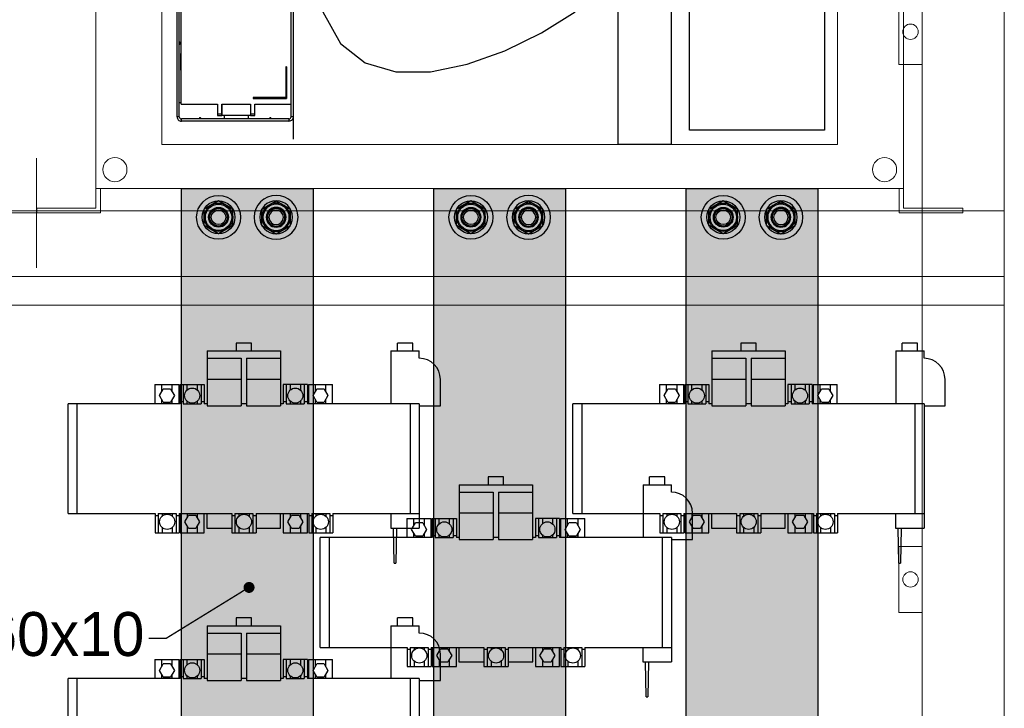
# Model space of a CAD drawing. Header units: millimetres. Extents: x -31 to 6803, y 0 to 664.
# Tile 47 of 118: x 1135 to 1166, y 158 to 180. Entities that reach past the tile are written whole.
import ezdxf
from ezdxf import colors
from ezdxf.entities.mleader import LeaderData, LeaderLine
from ezdxf.enums import TextEntityAlignment as Align
from ezdxf.math import Vec2, Vec3

# ---------------------------------------------------------------- set-up
doc = ezdxf.new("R2010")
doc.units = ezdxf.units.MM
for name, color, linetype, lineweight in [('2DE_OBJ_Schneider-Base_Point', 50, 'Continuous', 0), ('2DE_OBJ_Schneider-Front_Plates', 7, 'Continuous', 0), ('2DE_OBJ_Schneider-Mounting_Plates', 7, 'Continuous', 25), ('2DE_OBJ_Schneider-TAG', 112, 'Continuous', 0), ('SE_Busbars_AL', 30, 'Continuous', 0)]:
    doc.layers.add(name, color=color, linetype=linetype, lineweight=lineweight)
doc.layers.add('CP_WIPEOUT', color=255, linetype='Continuous')
doc.layers.add('INTFCLR_5769', color=7, linetype='Continuous')
doc.styles.add('CP_ATTR', font='arial.ttf')

# ---------------------------------------------------------------- blocks, each defined once
blk = doc.blocks.new('*U74')
at = {"transparency": 33554687}
h = blk.add_hatch(color=9, dxfattribs=at)
h.dxf.hatch_style = 1
h.paths.add_polyline_path([(-10, 0, 1), (10, 0, 1)])
at = {"color": 7}
blk.add_circle((-0.01, -0.01), 4.09, dxfattribs=at)
at = {"layer": 'INTFCLR_5769', "color": 7}
for p, q in [((-0.01, 7.5), (-6.49, 3.76)), ((6.49, 3.76), (0.01, 7.5)), ((-6.5, -3.74), (-6.5, 3.74)), ((6.5, -3.74), (6.5, 3.74)), ((-0.01, -7.5), (-6.49, -3.76)), ((6.49, -3.76), (0.01, -7.5))]:
    blk.add_line(p, q, dxfattribs=at)
for radius in [10, 7.5, 6.5, 6, 4.5, 4.32, 4, 3.32]:
    blk.add_circle((0, 0), radius, dxfattribs=at)
for centre, radius, start, end in [((0, 0), 7.5, 89.9278, 90.0751), ((0, 0), 7.5, 149.9251, 150.0721), ((-0.01, 0), 7.51, 29.9257, 30.0727), ((0.01, 0), 7.51, 209.9273, 210.0744), ((0, 0), 7.5, 329.9248, 330.0721), ((0, 0), 7.5, 269.9279, 270.0752)]:
    blk.add_arc(centre, radius, start, end, dxfattribs=at)
blk = doc.blocks.new('*U76')
at = {"transparency": 33554687}
h = blk.add_hatch(color=9, dxfattribs=at)
h.dxf.hatch_style = 1
h.paths.add_polyline_path([(-10, 0, 1), (10, 0, 1)])
at = {"color": 7}
blk.add_circle((-0.01, -0.01), 4.09, dxfattribs=at)
at = {"layer": 'INTFCLR_5769', "color": 7}
for p, q in [((-0.01, 7.5), (-6.49, 3.76)), ((6.49, 3.76), (0.01, 7.5)), ((-6.5, -3.74), (-6.5, 3.74)), ((6.5, -3.74), (6.5, 3.74)), ((-0.01, -7.5), (-6.49, -3.76)), ((6.49, -3.76), (0.01, -7.5))]:
    blk.add_line(p, q, dxfattribs=at)
for radius in [10, 7.5, 6.5, 6, 4.5, 4.32, 4, 3.32]:
    blk.add_circle((0, 0), radius, dxfattribs=at)
for centre, radius, start, end in [((0, 0), 7.5, 89.9278, 90.0751), ((0, 0), 7.5, 149.9251, 150.0721), ((-0.01, 0), 7.51, 29.9257, 30.0727), ((0.01, 0), 7.51, 209.9273, 210.0744), ((0, 0), 7.5, 329.9248, 330.0721), ((0, 0), 7.5, 269.9279, 270.0752)]:
    blk.add_arc(centre, radius, start, end, dxfattribs=at)
blk = doc.blocks.new('*U77')
at = {"transparency": 33554687}
h = blk.add_hatch(color=9, dxfattribs=at)
h.dxf.hatch_style = 1
h.paths.add_polyline_path([(-10, 0, 1), (10, 0, 1)])
at = {"color": 7}
blk.add_circle((-0.01, -0.01), 4.09, dxfattribs=at)
at = {"layer": 'INTFCLR_5769', "color": 7}
for p, q in [((-0.01, 7.5), (-6.49, 3.76)), ((6.49, 3.76), (0.01, 7.5)), ((-6.5, -3.74), (-6.5, 3.74)), ((6.5, -3.74), (6.5, 3.74)), ((-0.01, -7.5), (-6.49, -3.76)), ((6.49, -3.76), (0.01, -7.5))]:
    blk.add_line(p, q, dxfattribs=at)
for radius in [10, 7.5, 6.5, 6, 4.5, 4.32, 4, 3.32]:
    blk.add_circle((0, 0), radius, dxfattribs=at)
for centre, radius, start, end in [((0, 0), 7.5, 89.9278, 90.0751), ((0, 0), 7.5, 149.9251, 150.0721), ((-0.01, 0), 7.51, 29.9257, 30.0727), ((0.01, 0), 7.51, 209.9273, 210.0744), ((0, 0), 7.5, 329.9248, 330.0721), ((0, 0), 7.5, 269.9279, 270.0752)]:
    blk.add_arc(centre, radius, start, end, dxfattribs=at)
blk = doc.blocks.new('*U72')
at = {"layer": 'SE_Busbars_AL'}
h = blk.add_hatch(color=30, dxfattribs=at)
h.dxf.hatch_style = 1
h.paths.add_polyline_path([(0, 30), (0, -30), (370.01, -30), (370.01, 30)])
h.paths.add_polyline_path([(366.9, 13.13, -1), (346.9, 13.13, -1)], flags=16)
h.paths.add_polyline_path([(364.4, 13.13), (364.41, 13.13), (364.4, 13.12, -0.267259), (360.66, 6.63), (360.65, 6.63), (360.64, 6.63, -0.267258), (353.16, 6.63), (353.15, 6.63), (353.14, 6.63, -0.267259), (349.4, 13.12), (349.4, 13.13), (349.4, 13.13, -0.998716)], flags=0)
h.paths.add_polyline_path([(363.4, 13.13, -1), (350.4, 13.13, -1)], flags=0)
h.paths.add_polyline_path([(362.9, 13.13, -1), (350.9, 13.13, -1)], flags=0)
h.paths.add_polyline_path([(360.9, 13.13, -1), (352.9, 13.13, -1)], flags=0)
h.paths.add_polyline_path([(366.9, -13.13, -1), (346.9, -13.13, -1)], flags=16)
h.paths.add_polyline_path([(353.14, -6.63), (353.15, -6.63), (353.16, -6.63, -0.267258), (360.64, -6.63), (360.65, -6.63), (360.66, -6.63, -0.267259), (364.4, -13.12), (364.41, -13.13), (364.4, -13.13, -0.998716), (349.4, -13.13), (349.4, -13.13), (349.4, -13.12, -0.267259)], flags=0)
h.paths.add_polyline_path([(363.4, -13.13, -1), (350.4, -13.13, -1)], flags=0)
h.paths.add_polyline_path([(362.9, -13.13, -1), (350.9, -13.13, -1)], flags=0)
h.paths.add_polyline_path([(352.9, -13.13, -1), (360.9, -13.13, -1)], flags=0)
h.paths.add_polyline_path([(23.11, 13.13, -1), (3.11, 13.13, -1)], flags=16)
h.paths.add_polyline_path([(20.61, 13.13), (20.61, 13.13), (20.61, 13.12, -0.267259), (16.87, 6.63), (16.86, 6.63), (16.85, 6.63, -0.267258), (9.37, 6.63), (9.35, 6.63), (9.35, 6.63, -0.267259), (5.61, 13.12), (5.6, 13.13), (5.61, 13.13, -0.998716)], flags=0)
h.paths.add_polyline_path([(19.61, 13.13, -1), (6.61, 13.13, -1)], flags=0)
h.paths.add_polyline_path([(19.11, 13.13, -1), (7.11, 13.13, -1)], flags=0)
h.paths.add_polyline_path([(17.11, 13.13, -1), (9.11, 13.13, -1)], flags=0)
h.paths.add_polyline_path([(23.11, -13.13, -1), (3.11, -13.13, -1)], flags=16)
h.paths.add_polyline_path([(20.61, -13.12), (20.61, -13.13), (20.61, -13.13, -0.998716), (5.61, -13.13), (5.6, -13.13), (5.61, -13.12, -0.267259), (9.35, -6.63), (9.35, -6.63), (9.37, -6.63, -0.267258), (16.85, -6.63), (16.86, -6.63), (16.87, -6.63, -0.267259)], flags=0)
h.paths.add_polyline_path([(19.61, -13.13, -1), (6.61, -13.13, -1)], flags=0)
h.paths.add_polyline_path([(19.11, -13.13, -1), (7.11, -13.13, -1)], flags=0)
h.paths.add_polyline_path([(9.11, -13.13, -1), (17.11, -13.13, -1)], flags=0)
for p, q in [((0, -30), (0, 30)), ((0, 30), (370.01, 30)), ((370.01, -30), (0, -30))]:
    blk.add_line(p, q)
at = {"xscale": -1, "rotation": 90}
for name in ['*U74', '*U76']:
    blk.add_blockref(name, (13.11, 13.13), dxfattribs=at)
at = {"rotation": 90.00000000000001}
for name in ['*U74', '*U77']:
    blk.add_blockref(name, (13.11, -13.13), dxfattribs=at)
blk = doc.blocks.new('*U156')
blk.add_wipeout([(400.05, 311.14), (340.49, 311.14), (340.49, 352.14), (299.99, 352.14), (299.99, 311.14), (122.12, 311.14), (122.12, 352.14), (112, 352.14), (112, 311.14), (22.05, 311.14), (22.05, 252.14), (27.05, 252.14), (27.05, 2.14), (0.05, 2.14), (0, 0), (29.05, 0.14), (29.05, 11.14), (393.05, 11.14), (393.05, 0.14), (422.05, 0.14), (422.05, 2.14), (395.05, 2.14), (395.05, 252.14), (400.05, 252.14)]).dxf.layer = 'CP_WIPEOUT'
at = {"color": 7}
for p, q in [((116.89, 288.7), (116.89, 33.57)), ((64, 43.86), (64, 217.35)), ((65, 43.86), (65, 108.05)), ((116, 77.86), (116, 108.05)), ((65.93, 49.56), (65.93, 105.17)), ((115.93, 105.17), (115.93, 49.56)), ((116, 76.86), (116, 77.86)), ((116, 43.86), (116, 76.86)), ((65.75, 65.01), (65.75, 72.61)), ((65.93, 72.43), (65.75, 72.61)), ((65.93, 65.18), (65.75, 65.01)), ((113.93, 66.55), (113.63, 66.55)), ((113.63, 66.55), (113.63, 52.51)), ((113.93, 66.43), (113.63, 66.43)), ((113.93, 66.55), (113.93, 52.23)), ((65.7, 59.02), (65.93, 59.02)), ((65.7, 59.02), (65.7, 56.02)), ((65.93, 56.02), (65.7, 56.02)), ((65, 50.36), (65.93, 50.36)), ((65.93, 49.56), (82.43, 49.56)), ((82.43, 49.56), (82.43, 44.36)), ((84.43, 49.56), (97.43, 49.56)), ((84.43, 44.36), (84.43, 49.56)), ((84.58, 44.36), (84.58, 49.56)), ((97.43, 49.56), (97.43, 44.36)), ((113.63, 52.62), (98.63, 52.62)), ((98.63, 52.62), (98.63, 52.23)), ((113.63, 52.51), (98.63, 52.51)), ((98.63, 52.23), (113.93, 52.23)), ((99.43, 49.56), (115.93, 49.56)), ((99.43, 44.36), (99.43, 49.56)), ((115.93, 50.36), (116, 50.36)), ((82.43, 45.15), (84.43, 45.15)), ((84.43, 48.37), (84.58, 48.37)), ((84.43, 46.37), (84.58, 46.37)), ((97.43, 45.15), (99.43, 45.15)), ((65, 43.86), (64, 43.86)), ((115, 42.86), (66, 42.86)), ((66, 41.86), (66, 42.86)), ((115, 41.86), (66, 41.86)), ((82.43, 44.36), (84.43, 44.36)), ((97.43, 44.36), (84.58, 44.36)), ((85.5, 44.36), (85.5, 42.86)), ((96.5, 42.86), (96.5, 44.36)), ((97.43, 44.36), (99.43, 44.36)), ((115, 42.86), (115, 41.86)), ((116.89, 43.86), (116, 43.86))]:
    blk.add_line(p, q, dxfattribs=at)
at = {"lineweight": 0}
for p, q in [((27.05, 252.14), (27.05, 2.14)), ((395.05, 252.14), (395.05, 2.14)), ((29.05, 0.14), (29.05, 11.14)), ((393.05, 0.14), (393.05, 11.14))]:
    blk.add_line(p, q, dxfattribs=at)
blk.add_lwpolyline([(57.05, 291.14), (365.05, 291.14), (365.05, 31.14), (57.05, 31.14)], close=True, dxfattribs=at)
for points in [[(265.1, 271.28), (289.2, 271.28), (289.2, 31.14), (265.1, 31.14)], [(297.52, 116.9), (359.1, 116.9), (359.1, 37.8), (297.52, 37.8)]]:
    blk.add_lwpolyline(points, close=True)
blk.add_lwpolyline([(130.46, 91.62), (138.42, 77.23), (149.75, 68.35), (163.69, 64.29), (179.46, 64.33), (196.29, 67.79), (213.41, 73.96), (230.05, 82.13), (245.43, 91.62)])
for points in [[(395.05, 11.14), (27.05, 11.14)], [(27.05, 2.14), (0.05, 2.14), (0.05, 0.14), (29.05, 0.14)], [(393.05, 0.14), (422.05, 0.14)], [(395.05, 2.14), (422.05, 2.14)], [(422.05, 2.14), (422.05, 0.14)]]:
    blk.add_lwpolyline(points, dxfattribs=at)
for centre in [(35.69, 19.77), (386.42, 19.77)]:
    blk.add_circle(centre, 5.5, dxfattribs=at)
at = {"color": 7}
for centre, radius, start, end in [((65, 77.36), 0.5, 269.9997, 90.0001), ((116, 77.36), 0.5, 89.9999, 101.0503), ((116, 77.36), 0.5, 258.9627, 270.0003), ((66, 43.86), 2, 179.9405, 270.0093), ((66, 43.86), 1, 179.9959, 270), ((74.5, 42.86), 0.5, 359.9999, 180.0003), ((106.5, 42.86), 0.5, 359.9997, 180.0001), ((115, 43.86), 1, 269.9941, 0), ((115, 43.86), 2, 269.914, 340.6201)]:
    blk.add_arc(centre, radius, start, end, dxfattribs=at)
at = {"style": 'CP_ATTR', "flags": 9}
for tag, p in [('PRODUCT-TYPE', (0.05, 0.14)), ('ORDER-NO', (0.05, 0.14)), ('CHARACTER', (0.05, 0.14)), ('VOLTAGE', (0.05, 0.14)), ('POWER_LOSSES', (0.05, 0.14)), ('NUMBER_OF_POLES', (0.05, 0.14)), ('IP', (0.05, 0.14)), ('LINK', (0.05, 0.14)), ('MARK3', (0.05, 0.14)), ('NAME', (0.06, 0.14)), ('MARK2', (0.06, 0.14)), ('PRODUCER', (0.06, 0.14)), ('CURRENT', (0.06, 0.14)), ('POWER', (0.06, 0.14)), ('TEXT_01', (0.06, 0.14)), ('OTHER', (0.06, 0.14)), ('NUMBER', (0.06, 0.14)), ('GROUP', (0.06, 0.14)), ('FUNCTION', (0.06, 0.14))]:
    blk.add_attdef(tag, text='', height=0.0005, dxfattribs=at).set_placement(p, align=Align.MIDDLE_LEFT)
at = {"linetype": 'ByBlock', "style": 'CP_ATTR', "flags": 9}
blk.add_attdef('WEIGHT', text='', height=0.0005, dxfattribs=at).set_placement((0.05, 0.14), align=Align.MIDDLE_LEFT)
at = {"layer": '2DE_OBJ_Schneider-TAG', "lineweight": 0, "width": 0.8}
blk.add_attdef('TAG', (218.87, 316.79), '', height=15, rotation=90, dxfattribs=at)
blk = doc.blocks.new('_Dot')
at = {"color": 0, "linetype": 'ByBlock', "lineweight": -2}
blk.add_line((-0.5, 0), (-1, 0), dxfattribs=at)
at = {"color": 0, "linetype": 'ByBlock', "const_width": 0.5}
blk.add_lwpolyline([(-0.25, 0, 1), (0.25, 0, 1)], format="xyb", close=True, dxfattribs=at)
blk = doc.blocks.new('2d_plyta_nw_650mm_14m_kk_se6_54tg3d0')
at = {"color": 0, "linetype": 'Continuous', "lineweight": 0}
for p, q in [((537.5, 0), (537.5, -450)), ((537.5, -450), (37.5, -450))]:
    blk.add_line(p, q, dxfattribs=at)
at = {"lineweight": 0}
blk.add_line((522.5, -450), (497.5, -450), dxfattribs=at)
for points in [[(0, -450), (0, 0), (575, 0), (575, -450)], [(0, -450), (0, 0), (575, 0), (575, -450)], [(0, -450), (0, 0), (575, 0), (575, -450)], [(0, -407), (575, -407)], [(0, -407), (575, -407)], [(0, -407), (575, -407)], [(575, -437), (0, -437)], [(575, -437), (0, -437)], [(575, -437), (0, -437)]]:
    blk.add_lwpolyline(points, dxfattribs=at)
at = {"layer": '2DE_OBJ_Schneider-Base_Point', "lineweight": 0}
for points in [[(134, -433), (134, -383)], [(134, -433), (134, -383)], [(109, -408), (159, -408)], [(109, -408), (159, -408)]]:
    blk.add_lwpolyline(points, dxfattribs=at)
at = {"layer": '2DE_OBJ_Schneider-Front_Plates', "lineweight": 0}
for points in [[(537.5, -310.4), (527, -310.4), (527, -340.4), (537.5, -340.4)], [(537.5, -310.4), (527, -310.4), (527, -340.4), (537.5, -340.4)], [(537.5, -310.4), (527, -310.4), (527, -340.4), (537.5, -340.4)], [(0, -450), (575, -450)]]:
    blk.add_lwpolyline(points, dxfattribs=at)
blk.add_circle((532.25, -325.4), 3.5, dxfattribs=at)
blk.add_circle((532.25, -325.4), 3.5, dxfattribs=at)
blk.add_circle((532.25, -325.4), 3.5, dxfattribs=at)
at = {"lineweight": 0, "style": 'CP_ATTR', "flags": 9}
for tag, p in [('MARK3', (0, 0.01)), ('FUNCTION', (0, 0.01)), ('CHARACTER', (0, 0.01)), ('PRODUCER', (0, 0.01)), ('ORDER-NO', (0, 0.01)), ('PRODUCT-TYPE', (0, 0.01)), ('ARTICLE', (0, 0.01)), ('NAME', (0, 0.01)), ('OTHER', (0, 0)), ('LINK', (0, 0)), ('IP', (0, 0)), ('NUMBER_OF_POLES', (0, 0)), ('POWER_LOSSES', (0, 0)), ('POWER', (0, 0)), ('VOLTAGE', (0, 0)), ('CURRENT', (0.01, 0.01)), ('MARK2', (0.01, 0.01)), ('GROUP', (0.01, 0)), ('NUMBER', (0.01, 0)), ('TEXT_01', (0.01, 0))]:
    blk.add_attdef(tag, text='', height=0.0005, dxfattribs=at).set_placement(p, align=Align.MIDDLE_LEFT)
at = {"linetype": 'ByBlock', "lineweight": 0, "style": 'CP_ATTR', "flags": 9}
blk.add_attdef('WEIGHT', text='', height=0.0005, dxfattribs=at).set_placement((0, 0), align=Align.MIDDLE_LEFT)
blk = doc.blocks.new('2d_prismap_plytcz_650_5m_se67_zoo7n5e')
at = {"lineweight": 0}
for p, q in [((575, 0), (530.27, 0)), ((575, -250), (575, 0))]:
    blk.add_line(p, q, dxfattribs=at)
at = {"layer": '2DE_OBJ_Schneider-Front_Plates', "lineweight": 0}
for p, q in [((37.5, 0), (537.5, 0)), ((537.5, 0), (537.5, -250))]:
    blk.add_line(p, q, dxfattribs=at)
blk.add_lwpolyline([(537.5, -140), (527, -140), (527, -110), (537.5, -110)], dxfattribs=at)
blk.add_circle((532.25, -125), 3.5, dxfattribs=at)
at = {"lineweight": 0, "style": 'CP_ATTR', "flags": 9}
for tag, p in [('MARK3', (0, 0.01)), ('FUNCTION', (0, 0.01)), ('CHARACTER', (0, 0.01)), ('PRODUCER', (0, 0.01)), ('ORDER-NO', (0, 0.01)), ('PRODUCT-TYPE', (0, 0.01)), ('ARTICLE', (0, 0.01)), ('NAME', (0, 0.01)), ('OTHER', (0, 0)), ('LINK', (0, 0)), ('IP', (0, 0)), ('NUMBER_OF_POLES', (0, 0)), ('POWER_LOSSES', (0, 0)), ('POWER', (0, 0)), ('VOLTAGE', (0, 0)), ('CURRENT', (0.01, 0.01)), ('MARK2', (0.01, 0.01)), ('GROUP', (0.01, 0)), ('NUMBER', (0.01, 0)), ('TEXT_01', (0.01, 0))]:
    blk.add_attdef(tag, text='', height=0.0005, dxfattribs=at).set_placement(p, align=Align.MIDDLE_LEFT)
at = {"linetype": 'ByBlock', "lineweight": 0, "style": 'CP_ATTR', "flags": 9}
blk.add_attdef('WEIGHT', text='', height=0.0005, dxfattribs=at).set_placement((0, 0), align=Align.MIDDLE_LEFT)
blk = doc.blocks.new('MCADDE0000182_2D-right')
at = {"color": 7}
for p, q in [((3.4, 52.7), (-3.6, 52.7)), ((-3.6, 52.7), (-3.6, 49.1)), ((3.4, 49.1), (3.4, 52.7)), ((76.9, 52.7), (69.9, 52.7)), ((69.9, 49.1), (69.9, 52.7)), ((76.9, 49.1), (76.9, 52.7)), ((-16.8, 49.1), (16.6, 49.1)), ((-16.8, 49.1), (-16.8, 24.1)), ((-16.8, 45.76), (-1.3, 45.76)), ((-1.3, 45.76), (-1.3, 24.1)), ((1.1, 45.76), (16.6, 45.76)), ((1.1, 45.76), (1.1, 24.1)), ((16.6, 49.1), (16.6, 24.1)), ((67, 49.1), (79.9, 49.1)), ((67, 49.1), (67, 25)), ((79.9, 45.76), (79.9, 49.1)), ((-1.3, 36.16), (-16.8, 36.16)), ((16.6, 36.16), (1.1, 36.16)), ((89.5, 24.1), (89.5, 36.16)), ((-40.6, 33.75), (-40.6, 25)), ((-40.6, 33.75), (-29.6, 33.75)), ((-38.48, 28.75), (-36.79, 31.68)), ((-37.4, 30.62), (-37.4, 33.75)), ((-33.41, 31.68), (-36.79, 31.68)), ((-33.41, 31.68), (-31.72, 28.76)), ((-32.8, 33.75), (-32.8, 30.63)), ((-29.6, 25), (-29.6, 33.75)), ((-29.1, 33.75), (-29.1, 25)), ((-29.1, 33.75), (-18.1, 33.75)), ((-27.7, 33.75), (-27.7, 25)), ((-25.9, 31.15), (-25.9, 33.75)), ((-21.3, 33.75), (-21.3, 31.22)), ((-19.5, 33.75), (-19.5, 25)), ((-18.1, 33.75), (-18.1, 25)), ((28.9, 33.75), (17.9, 33.75)), ((17.9, 33.75), (17.9, 25)), ((19.3, 33.75), (19.3, 25)), ((21.1, 33.75), (21.1, 31.25)), ((25.7, 33.75), (25.7, 31.15)), ((27.5, 33.75), (27.5, 25)), ((28.9, 33.75), (28.9, 25)), ((29.4, 33.75), (40.4, 33.75)), ((29.4, 33.75), (29.4, 25)), ((31.52, 28.76), (33.21, 31.68)), ((32.6, 30.63), (32.6, 33.75)), ((36.59, 31.68), (33.21, 31.68)), ((36.59, 31.68), (38.28, 28.75)), ((37.2, 33.75), (37.2, 30.62)), ((40.4, 25), (40.4, 33.75)), ((-36.79, 25.83), (-38.48, 28.75)), ((-31.72, 28.76), (-33.41, 25.83)), ((33.21, 25.83), (31.52, 28.76)), ((38.28, 28.75), (36.59, 25.83)), ((-80.1, -25), (-80.1, 25)), ((-29.1, 25), (-80.1, 25)), ((-76.1, 25), (-76.1, -25)), ((-37.4, 25), (-37.4, 26.89)), ((-36.79, 25.83), (-33.41, 25.83)), ((-32.8, 26.89), (-32.8, 25)), ((-29.1, 26), (-27.7, 26)), ((-27.7, 25), (-19.5, 25)), ((-25.9, 25), (-25.9, 26.28)), ((-21.3, 26.35), (-21.3, 25)), ((-19.5, 26), (-18.1, 26)), ((-16.8, 25), (-18.1, 25)), ((-16.8, 24.1), (-1.3, 24.1)), ((1.1, 25), (-1.3, 25)), ((1.1, 24.1), (16.6, 24.1)), ((17.9, 25), (16.6, 25)), ((17.9, 26), (19.3, 26)), ((19.3, 25), (27.5, 25)), ((21.1, 26.35), (21.1, 25)), ((25.7, 26.28), (25.7, 25)), ((27.5, 26), (28.9, 26)), ((79.9, 25), (28.9, 25)), ((32.6, 25), (32.6, 26.89)), ((33.21, 25.83), (36.59, 25.83)), ((37.2, 26.89), (37.2, 25)), ((75.9, -25), (75.9, 25)), ((79.9, 25), (79.9, -31.6)), ((79.9, 24.1), (89.5, 24.1)), ((-80.1, -25), (-40.5, -25)), ((-40.5, -25), (-40.5, -33.75)), ((-39.1, -26), (-40.5, -26)), ((-39.1, -25), (-39.1, -33.75)), ((-39.1, -25), (-30.9, -25)), ((-37.3, -25), (-37.3, -26.35)), ((-32.7, -25), (-32.7, -26.28)), ((-30.9, -25), (-30.9, -33.75)), ((-29.5, -26), (-30.9, -26)), ((-29.5, -25), (-29.5, -33.75)), ((-29.5, -25), (-5.5, -25)), ((-29.1, -25), (-29.1, -33.75)), ((-26.98, -28.75), (-25.29, -25.83)), ((-25.9, -25), (-25.9, -26.89)), ((-21.91, -25.83), (-25.29, -25.83)), ((-21.91, -25.83), (-20.22, -28.76)), ((-21.3, -25), (-21.3, -26.89)), ((-18.1, -33.75), (-18.1, -25)), ((-16.9, -25), (-16.9, -31.6)), ((-5.5, -25), (-5.5, -33.75)), ((-4.1, -26), (-5.5, -26)), ((-4.1, -25), (-4.1, -33.75)), ((-4.1, -25), (4.1, -25)), ((-2.3, -25), (-2.3, -26.3)), ((2.3, -25), (2.3, -26.28)), ((4.1, -25), (4.1, -33.75)), ((5.5, -26), (4.1, -26)), ((5.5, -25), (5.5, -33.75)), ((5.5, -25), (29.5, -25)), ((16.7, -31.6), (16.7, -25)), ((17.9, -25), (17.9, -33.75)), ((20.02, -28.76), (21.71, -25.83)), ((21.1, -25), (21.1, -26.89)), ((25.09, -25.83), (21.71, -25.83)), ((25.09, -25.83), (26.78, -28.75)), ((25.7, -25), (25.7, -26.89)), ((28.9, -33.75), (28.9, -25)), ((29.5, -25), (29.5, -33.75)), ((30.9, -26), (29.5, -26)), ((30.9, -25), (30.9, -33.75)), ((30.9, -25), (39.1, -25)), ((32.7, -25), (32.7, -26.3)), ((37.3, -25), (37.3, -26.35)), ((39.1, -25), (39.1, -33.75)), ((40.5, -26), (39.1, -26)), ((40.5, -25), (79.9, -25)), ((40.5, -25), (40.5, -33.75)), ((66.9, -25), (66.9, -31.6)), ((-37.3, -31.22), (-37.3, -33.75)), ((-32.7, -31.15), (-32.7, -33.75)), ((-25.29, -31.68), (-26.98, -28.75)), ((-25.9, -30.62), (-25.9, -33.75)), ((-20.22, -28.76), (-21.91, -31.68)), ((-21.3, -30.63), (-21.3, -33.75)), ((-2.3, -31.21), (-2.3, -33.75)), ((2.3, -31.15), (2.3, -33.75)), ((21.71, -31.68), (20.02, -28.76)), ((21.1, -30.63), (21.1, -33.75)), ((26.78, -28.75), (25.09, -31.68)), ((25.7, -30.62), (25.7, -33.75)), ((32.7, -31.21), (32.7, -33.75)), ((37.3, -31.22), (37.3, -33.75)), ((-40.5, -33.75), (-29.5, -33.75)), ((-29.1, -33.75), (-18.1, -33.75)), ((-25.29, -31.68), (-21.91, -31.68)), ((-16.9, -31.6), (-5.5, -31.6)), ((-5.5, -33.75), (5.5, -33.75)), ((5.5, -31.6), (16.7, -31.6)), ((17.9, -33.75), (28.9, -33.75)), ((21.71, -31.68), (25.09, -31.68)), ((29.5, -33.75), (40.5, -33.75)), ((66.9, -31.6), (79.9, -31.6)), ((68.43, -47.6), (68.15, -31.6)), ((69.5, -31.6), (69.22, -47.6)), ((68.43, -47.6), (69.22, -47.6))]:
    blk.add_line(p, q, dxfattribs=at)
for centre in [(-23.6, 28.75), (23.4, 28.75), (-35, -28.75), (0, -28.75), (35, -28.75)]:
    blk.add_circle(centre, 3.45, dxfattribs=at)
blk.add_arc((79.9, 36.16), 9.6, 0, 90, dxfattribs=at)

msp = doc.modelspace()

# ---------------------------------------------------------------- block references
at = {"xscale": 0.06999999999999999, "yscale": 0.06999999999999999, "zscale": 0.06999999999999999, "rotation": 270}
for p in [(1142.309, 174.304), (1150.359, 174.304), (1158.409, 174.304)]:
    msp.add_blockref('*U72', p, dxfattribs=at)
at = {"xscale": 0.06999999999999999, "yscale": 0.06999999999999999, "zscale": 0.06999999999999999}
for p in [(1142.201, 165.685), (1158.301, 165.685), (1150.243, 161.418), (1142.201, 156.921)]:
    msp.add_blockref('MCADDE0000182_2D-right', p, dxfattribs=at)
at = {"layer": '2DE_OBJ_Schneider-Mounting_Plates', "xscale": 0.06999999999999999, "yscale": 0.06999999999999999, "zscale": 0.06999999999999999}
msp.add_blockref('2d_prismap_plytcz_650_5m_se67_zoo7n5e', (1126.206, 170.584), dxfattribs=at)

# ---------------------------------------------------------------- leaders
ml = msp.add_multileader_mtext('Standard')
ml.set_content('2xCu60x10', color=256)
ml.set_leader_properties()
ml.set_arrow_properties(name='DOT')
ml.build(insert=Vec2(0, 0))
ml.multileader.update_dxf_attribs({"dogleg_length": 0.8, "arrow_head_size": 0.35})
ctx = ml.context
ctx.base_point, ctx.char_height, ctx.arrow_head_size, ctx.landing_gap_size, ctx.plane_origin = Vec3(1127.684, 159.953), 1.4, 0.35, 0.14, Vec3(1142.364, 161.579)
ctx.text_align_type, ctx.attachment_type = 2, 2
notes = []
notes.append((ctx, [(0, (1, 1, 0), (1139.724, 159.953), (-1, 0), 0.56, [(0, [(1142.364, 161.579)], 0, [])])]))
ctx.mtext.insert, ctx.mtext.width, ctx.mtext.alignment, ctx.mtext.flow_direction = Vec3(1139.024, 160.793), 0.04557, 3, 5
for ctx, leaders in notes:
    for number, flags, end, landing, length, lines in leaders:
        leader = LeaderData()
        leader.index, (leader.has_last_leader_line, leader.has_dogleg_vector, leader.attachment_direction) = number, flags
        leader.last_leader_point, leader.dogleg_vector, leader.dogleg_length = Vec3(end), Vec3(landing), length
        for number, points, colour, breaks in lines:
            line = LeaderLine()
            line.index, line.vertices, line.color, line.breaks = number, Vec3.list(points), colors.encode_raw_color(colour), breaks
            leader.lines.append(line)
        ctx.leaders.append(leader)

# ---------------------------------------------------------------- next in the draw order: block references
at = {"xscale": 0.06999999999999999, "yscale": 0.06999999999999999, "zscale": 0.06999999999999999}
msp.add_blockref('*U156', (1135.586, 173.524), dxfattribs=at)

# ---------------------------------------------------------------- next in the draw order: block references
at = {"layer": '2DE_OBJ_Schneider-Mounting_Plates', "xscale": 0.06999999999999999, "yscale": 0.06999999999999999, "zscale": 0.06999999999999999}
msp.add_blockref('2d_plyta_nw_650mm_14m_kk_se6_54tg3d0', (1126.206, 202.084), dxfattribs=at)

doc.saveas('drawing.dxf')
